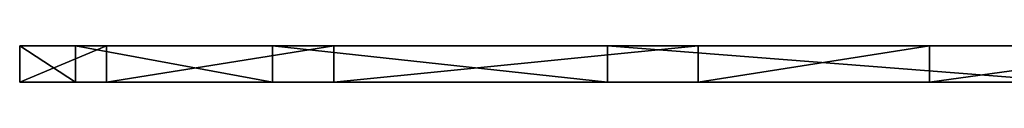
# Model space of a CAD drawing. Extents: x -180 to 169, y -15 to 12.
# Tile 1 of 14: x -180.451 to -158.857, y -15.319 to -14.519. Entities that reach past the tile are written whole.
import ezdxf

# ---------------------------------------------------------------- set-up
doc = ezdxf.new("R2010")
doc.units = 0
doc.header["$LTSCALE"] = 25.4
doc.layers.get('0').update_dxf_attribs({"color": 13, "linetype": 'CONTINUOUS'})

# ---------------------------------------------------------------- blocks, each defined once
blk = doc.blocks.new('RING-LED-L-7636-7640_STL')
at = {"color": 250}
for p, q in [((-180.451, -15.319, 179.389), (-180.451, -14.519, 179.389)), ((-180.451, -14.519, 179.389), (-179.229, -14.519, 156.043)), ((-178.551, -14.519, 202.689), (-180.451, -14.519, 179.389)), ((-180.451, -15.319, 179.389), (-180.451, -14.519, 179.389)), ((-180.451, -14.519, 179.389), (-179.229, -14.519, 156.043)), ((-178.551, -14.519, 202.689), (-180.451, -14.519, 179.389)), ((-179.229, -15.319, 156.043), (-179.229, -14.519, 156.043)), ((-179.229, -14.519, 156.043), (-174.906, -14.519, 133.069)), ((-179.229, -15.319, 156.043), (-179.229, -14.519, 156.043)), ((-179.229, -14.519, 156.043), (-174.906, -14.519, 133.069)), ((-178.551, -15.319, 202.689), (-178.551, -14.519, 202.689)), ((-173.562, -14.519, 225.528), (-178.551, -14.519, 202.689)), ((-178.551, -15.319, 202.689), (-178.551, -14.519, 202.689)), ((-173.562, -14.519, 225.528), (-178.551, -14.519, 202.689)), ((-174.906, -15.319, 133.069), (-174.906, -14.519, 133.069)), ((-174.906, -14.519, 133.069), (-167.559, -14.519, 110.876)), ((-174.906, -15.319, 133.069), (-174.906, -14.519, 133.069)), ((-174.906, -14.519, 133.069), (-167.559, -14.519, 110.876)), ((-173.562, -15.319, 225.528), (-173.562, -14.519, 225.528)), ((-165.574, -14.519, 247.498), (-173.562, -14.519, 225.528)), ((-173.562, -15.319, 225.528), (-173.562, -14.519, 225.528)), ((-165.574, -14.519, 247.498), (-173.562, -14.519, 225.528)), ((-167.559, -15.319, 110.876), (-167.559, -14.519, 110.876)), ((-167.559, -14.519, 110.876), (-157.32, -14.519, 89.86)), ((-167.559, -15.319, 110.876), (-167.559, -14.519, 110.876)), ((-167.559, -14.519, 110.876), (-157.32, -14.519, 89.86)), ((-160.497, -14.519, 258.034), (-165.574, -14.519, 247.498)), ((-165.574, -15.319, 247.498), (-165.574, -14.519, 247.498)), ((-165.574, -15.319, 247.498), (-165.574, -14.519, 247.498)), ((-160.497, -14.519, 258.034), (-165.574, -14.519, 247.498)), ((-160.497, -15.319, 258.034), (-160.497, -14.519, 258.034)), ((-160.497, -15.319, 258.034), (-160.497, -14.519, 258.034)), ((-154.728, -14.519, 268.207), (-160.497, -14.519, 258.034)), ((-154.728, -14.519, 268.207), (-160.497, -14.519, 258.034)), ((-179.229, -15.319, 156.043), (-180.451, -15.319, 179.389)), ((-180.451, -15.319, 179.389), (-178.551, -15.319, 202.689)), ((-180.451, -15.319, 179.389), (-178.551, -15.319, 202.689)), ((-179.229, -15.319, 156.043), (-180.451, -15.319, 179.389)), ((-174.906, -15.319, 133.069), (-179.229, -15.319, 156.043)), ((-174.906, -15.319, 133.069), (-179.229, -15.319, 156.043)), ((-178.551, -15.319, 202.689), (-173.562, -15.319, 225.528)), ((-178.551, -15.319, 202.689), (-173.562, -15.319, 225.528)), ((-167.559, -15.319, 110.876), (-174.906, -15.319, 133.069)), ((-167.559, -15.319, 110.876), (-174.906, -15.319, 133.069)), ((-173.562, -15.319, 225.528), (-165.574, -15.319, 247.498)), ((-173.562, -15.319, 225.528), (-165.574, -15.319, 247.498)), ((-157.32, -15.319, 89.86), (-167.559, -15.319, 110.876)), ((-157.32, -15.319, 89.86), (-167.559, -15.319, 110.876)), ((-165.574, -15.319, 247.498), (-160.497, -15.319, 258.034)), ((-165.574, -15.319, 247.498), (-160.497, -15.319, 258.034)), ((-160.497, -15.319, 258.034), (-154.728, -15.319, 268.207)), ((-160.497, -15.319, 258.034), (-154.728, -15.319, 268.207))]:
    blk.add_line(p, q, dxfattribs=at)
mesh = blk.add_polyface(dxfattribs=at)
corners = [(-180.451, -14.519, 179.389), (-179.229, -15.319, 156.043), (-180.451, -15.319, 179.389), (-179.229, -14.519, 156.043)]
mesh.append_faces([[corners[k] for k in face] for face in [(0, 1, 2), (1, 0, 3)]], dxfattribs={"vtx0": -1, "color": 250})
mesh = blk.add_polyface(dxfattribs=at)
corners = [(-178.551, -14.519, 202.689), (-180.451, -15.319, 179.389), (-178.551, -15.319, 202.689), (-180.451, -14.519, 179.389)]
mesh.append_faces([[corners[k] for k in face] for face in [(0, 1, 2), (1, 0, 3)]], dxfattribs={"vtx0": -1, "color": 250})
mesh = blk.add_polyface(dxfattribs=at)
corners = [(-25.515, -14.519, 2.997), (21.127, -14.519, 3.878), (-2.165, -14.519, 1.877), (-48.508, -14.519, 7.22), (43.944, -14.519, 8.967), (-70.733, -14.519, 14.47), (65.879, -14.519, 17.051), (-91.793, -14.519, 24.618), (86.541, -14.519, 27.987), (-111.313, -14.519, 37.482), (105.561, -14.519, 41.579), (-128.944, -14.519, 52.833), (122.6, -14.519, 57.584), (-144.371, -14.519, 70.397), (137.353, -14.519, 75.719), (-157.32, -14.519, 89.86), (149.557, -14.519, 95.657), (-167.559, -14.519, 110.876), (158.995, -14.519, 117.045), (-174.906, -14.519, 133.069), (165.499, -14.519, 139.499), (-179.229, -14.519, 156.043), (168.951, -14.519, 162.621), (-180.451, -14.519, 179.389), (169.291, -14.519, 185.996), (-178.551, -14.519, 202.689), (166.512, -14.519, 209.207), (-173.562, -14.519, 225.528), (160.664, -14.519, 231.841), (-165.574, -14.519, 247.498), (151.851, -14.519, 253.494), (-160.497, -14.519, 258.034), (140.231, -14.519, 273.779), (-154.728, -14.519, 268.207), (-141.219, -14.519, 287.286), (126.011, -14.519, 292.334), (-125.288, -14.519, 304.394), (109.445, -14.519, 308.829), (-107.218, -14.519, 319.226), (90.828, -14.519, 322.968), (-87.333, -14.519, 331.518), (70.493, -14.519, 334.499), (-65.986, -14.519, 341.049), (48.802, -14.519, 343.217), (-43.56, -14.519, 347.65), (26.142, -14.519, 348.967), (-20.454, -14.519, 351.203), (2.919, -14.519, 351.644)]
mesh.append_faces([[corners[k] for k in face] for face in [(0, 1, 2), (45, 46, 47)]], dxfattribs={"vtx0": -1, "color": 250})
mesh.append_faces([[corners[k] for k in face] for face in [(1, 3, 4), (4, 5, 6), (6, 7, 8), (8, 9, 10), (10, 11, 12), (12, 13, 14), (14, 15, 16), (16, 17, 18), (18, 19, 20), (20, 21, 22), (22, 23, 24), (24, 25, 26), (26, 27, 28), (28, 29, 30), (30, 31, 32), (32, 34, 35), (35, 36, 37), (37, 38, 39), (39, 40, 41), (41, 42, 43), (43, 44, 45)]], dxfattribs={"vtx0": -1, "vtx1": -1, "color": 250})
mesh.append_faces([[corners[k] for k in face] for face in [(1, 0, 3), (4, 3, 5), (6, 5, 7), (8, 7, 9), (10, 9, 11), (12, 11, 13), (14, 13, 15), (16, 15, 17), (18, 17, 19), (20, 19, 21), (22, 21, 23), (24, 23, 25), (26, 25, 27), (28, 27, 29), (30, 29, 31), (32, 31, 33), (32, 33, 34), (35, 34, 36), (37, 36, 38), (39, 38, 40), (41, 40, 42), (43, 42, 44), (45, 44, 46)]], dxfattribs={"vtx0": -1, "vtx2": -1, "color": 250})
mesh = blk.add_polyface(dxfattribs=at)
corners = [(-179.229, -14.519, 156.043), (-174.906, -15.319, 133.069), (-179.229, -15.319, 156.043), (-174.906, -14.519, 133.069)]
mesh.append_faces([[corners[k] for k in face] for face in [(0, 1, 2), (1, 0, 3)]], dxfattribs={"vtx0": -1, "color": 250})
mesh = blk.add_polyface(dxfattribs=at)
corners = [(-173.562, -14.519, 225.528), (-178.551, -15.319, 202.689), (-173.562, -15.319, 225.528), (-178.551, -14.519, 202.689)]
mesh.append_faces([[corners[k] for k in face] for face in [(0, 1, 2), (1, 0, 3)]], dxfattribs={"vtx0": -1, "color": 250})
mesh = blk.add_polyface(dxfattribs=at)
corners = [(-174.906, -14.519, 133.069), (-167.559, -15.319, 110.876), (-174.906, -15.319, 133.069), (-167.559, -14.519, 110.876)]
mesh.append_faces([[corners[k] for k in face] for face in [(0, 1, 2), (1, 0, 3)]], dxfattribs={"vtx0": -1, "color": 250})
mesh = blk.add_polyface(dxfattribs=at)
corners = [(-165.574, -14.519, 247.498), (-173.562, -15.319, 225.528), (-165.574, -15.319, 247.498), (-173.562, -14.519, 225.528)]
mesh.append_faces([[corners[k] for k in face] for face in [(0, 1, 2), (1, 0, 3)]], dxfattribs={"vtx0": -1, "color": 250})
mesh = blk.add_polyface(dxfattribs=at)
corners = [(-167.559, -14.519, 110.876), (-157.32, -15.319, 89.86), (-167.559, -15.319, 110.876), (-157.32, -14.519, 89.86)]
mesh.append_faces([[corners[k] for k in face] for face in [(0, 1, 2), (1, 0, 3)]], dxfattribs={"vtx0": -1, "color": 250})
mesh = blk.add_polyface(dxfattribs=at)
corners = [(-160.497, -14.519, 258.034), (-165.574, -15.319, 247.498), (-160.497, -15.319, 258.034), (-165.574, -14.519, 247.498)]
mesh.append_faces([[corners[k] for k in face] for face in [(0, 1, 2), (1, 0, 3)]], dxfattribs={"vtx0": -1, "color": 250})
mesh = blk.add_polyface(dxfattribs=at)
corners = [(-154.728, -14.519, 268.207), (-160.497, -15.319, 258.034), (-154.728, -15.319, 268.207), (-160.497, -14.519, 258.034)]
mesh.append_faces([[corners[k] for k in face] for face in [(0, 1, 2), (1, 0, 3)]], dxfattribs={"vtx0": -1, "color": 250})
mesh = blk.add_polyface(dxfattribs=at)
corners = [(21.127, -15.319, 3.878), (-25.515, -15.319, 2.997), (-2.165, -15.319, 1.877), (-48.508, -15.319, 7.22), (43.944, -15.319, 8.967), (-70.733, -15.319, 14.47), (65.879, -15.319, 17.051), (-91.793, -15.319, 24.618), (86.541, -15.319, 27.987), (-111.313, -15.319, 37.482), (105.561, -15.319, 41.579), (-128.944, -15.319, 52.833), (122.6, -15.319, 57.584), (-144.371, -15.319, 70.397), (137.353, -15.319, 75.719), (-157.32, -15.319, 89.86), (149.557, -15.319, 95.657), (-167.559, -15.319, 110.876), (158.995, -15.319, 117.045), (-174.906, -15.319, 133.069), (165.499, -15.319, 139.499), (-179.229, -15.319, 156.043), (168.951, -15.319, 162.621), (-180.451, -15.319, 179.389), (169.291, -15.319, 185.996), (-178.551, -15.319, 202.689), (166.512, -15.319, 209.207), (-173.562, -15.319, 225.528), (160.664, -15.319, 231.841), (-165.574, -15.319, 247.498), (151.851, -15.319, 253.494), (-160.497, -15.319, 258.034), (140.231, -15.319, 273.779), (-154.728, -15.319, 268.207), (-141.219, -15.319, 287.286), (126.011, -15.319, 292.334), (-125.288, -15.319, 304.394), (109.445, -15.319, 308.829), (-107.218, -15.319, 319.226), (90.828, -15.319, 322.968), (-87.333, -15.319, 331.518), (70.493, -15.319, 334.499), (-65.986, -15.319, 341.049), (48.802, -15.319, 343.217), (-43.56, -15.319, 347.65), (26.142, -15.319, 348.967), (-20.454, -15.319, 351.203), (2.919, -15.319, 351.644)]
mesh.append_faces([[corners[k] for k in face] for face in [(0, 1, 2), (46, 45, 47)]], dxfattribs={"vtx0": -1, "color": 250})
mesh.append_faces([[corners[k] for k in face] for face in [(1, 0, 3), (3, 4, 5), (5, 6, 7), (7, 8, 9), (9, 10, 11), (11, 12, 13), (13, 14, 15), (15, 16, 17), (17, 18, 19), (19, 20, 21), (21, 22, 23), (23, 24, 25), (25, 26, 27), (27, 28, 29), (29, 30, 31), (31, 32, 33), (33, 32, 34), (34, 35, 36), (36, 37, 38), (38, 39, 40), (40, 41, 42), (42, 43, 44), (44, 45, 46)]], dxfattribs={"vtx0": -1, "vtx1": -1, "color": 250})
mesh.append_faces([[corners[k] for k in face] for face in [(3, 0, 4), (5, 4, 6), (7, 6, 8), (9, 8, 10), (11, 10, 12), (13, 12, 14), (15, 14, 16), (17, 16, 18), (19, 18, 20), (21, 20, 22), (23, 22, 24), (25, 24, 26), (27, 26, 28), (29, 28, 30), (31, 30, 32), (34, 32, 35), (36, 35, 37), (38, 37, 39), (40, 39, 41), (42, 41, 43), (44, 43, 45)]], dxfattribs={"vtx0": -1, "vtx2": -1, "color": 250})

msp = doc.modelspace()

# ---------------------------------------------------------------- block references
at = {"color": 0}
msp.add_blockref('RING-LED-L-7636-7640_STL', (0, 0), dxfattribs=at)

doc.saveas('drawing.dxf')
